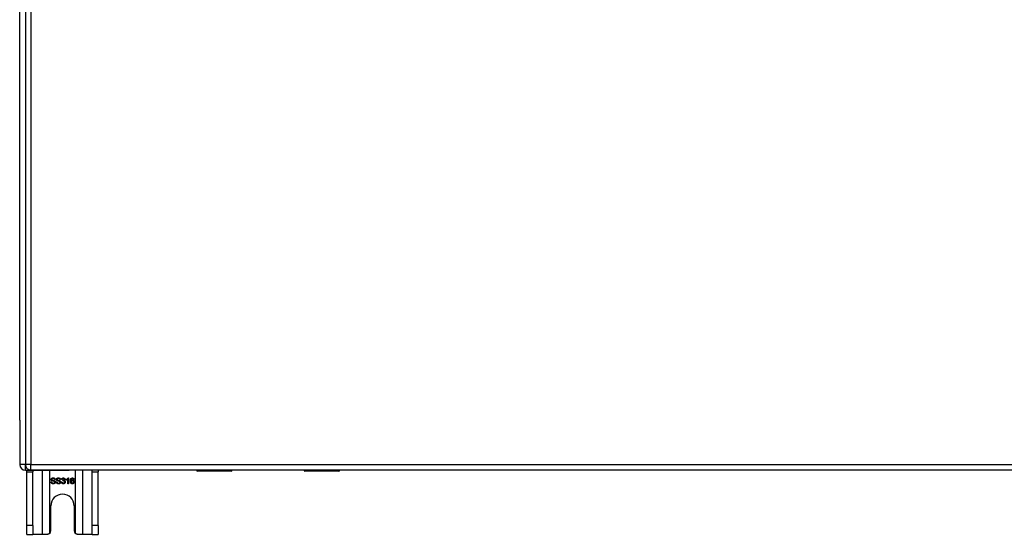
# Model space of a CAD drawing. Header units: inches. Extents: x 25 to 627, y 68 to 290.
# Tile 94 of 250: x 206.06 to 223.29, y 159.55 to 168.56. Entities that reach past the tile are written whole.
import ezdxf

# ---------------------------------------------------------------- set-up
doc = ezdxf.new("R2010")
doc.units = ezdxf.units.IN
doc.header["$MEASUREMENT"] = 0
doc.layers.add('Visible Edges(ANSI)', color=7, linetype='Continuous', lineweight=25)
doc.layers.add('Visible Tangent Edges(ANSI)', color=7, linetype='Continuous', lineweight=25)

msp = doc.modelspace()

# ---------------------------------------------------------------- linework, layer by layer
at = {"layer": 'Visible Edges(ANSI)'}
for p, q in [((206.156, 192.491), (206.156, 160.771)), ((206.057, 161.544), (206.057, 191.796)), ((206.057, 161.544), (206.057, 160.769)), ((206.156, 160.67), (206.923, 160.67)), ((206.182, 160.639), (206.182, 160.67)), ((265.86, 160.672), (206.255, 160.672)), ((206.287, 160.67), (206.287, 160.639)), ((209.151, 160.67), (206.923, 160.67)), ((207.327, 160.639), (207.327, 160.67)), ((207.432, 160.67), (207.432, 160.639)), ((209.76, 160.652), (209.17, 160.652)), ((209.776, 160.672), (209.776, 160.668)), ((211.036, 160.67), (209.776, 160.67)), ((211.036, 160.668), (211.036, 160.672)), ((211.641, 160.652), (211.051, 160.652)), ((243.353, 160.67), (211.66, 160.67)), ((206.182, 159.701), (206.182, 160.639)), ((206.287, 159.701), (206.287, 160.639)), ((206.68, 160.505), (206.668, 160.504)), ((206.774, 160.505), (206.761, 160.504)), ((206.803, 160.505), (206.791, 160.507)), ((206.814, 160.48), (206.815, 160.491)), ((206.877, 160.496), (206.877, 160.508)), ((206.901, 160.433), (206.901, 160.511)), ((206.906, 160.533), (206.914, 160.533)), ((206.914, 160.533), (206.914, 160.433)), ((207.009, 160.508), (206.997, 160.507)), ((207.327, 159.701), (207.327, 160.639)), ((207.432, 159.701), (207.432, 160.639)), ((206.604, 160.465), (206.616, 160.466)), ((206.697, 160.465), (206.709, 160.466)), ((206.79, 160.459), (206.802, 160.461)), ((206.914, 160.433), (206.901, 160.433)), ((206.604, 159.607), (206.604, 160.045)), ((207.01, 160.045), (207.01, 159.607)), ((206.182, 159.545), (206.182, 159.701)), ((206.287, 159.701), (206.287, 159.545)), ((207.327, 159.545), (207.327, 159.701)), ((207.432, 159.701), (207.432, 159.545)), ((206.182, 159.545), (206.287, 159.545)), ((206.451, 159.545), (206.287, 159.545)), ((206.542, 159.545), (206.451, 159.545)), ((207.163, 159.545), (207.072, 159.545)), ((207.327, 159.545), (207.163, 159.545)), ((207.327, 159.545), (207.432, 159.545))]:
    msp.add_line(p, q, dxfattribs=at)
at = {"layer": 'Visible Edges(ANSI)', "flags": 128}
for points in [[(206.607, 160.507), (206.607, 160.509), (206.608, 160.511), (206.608, 160.512), (206.608, 160.514), (206.609, 160.516), (206.61, 160.518), (206.611, 160.519), (206.612, 160.521), (206.613, 160.523), (206.614, 160.524), (206.615, 160.526), (206.617, 160.527), (206.619, 160.528), (206.62, 160.529), (206.622, 160.53), (206.624, 160.531), (206.626, 160.532), (206.629, 160.533), (206.631, 160.533), (206.633, 160.534), (206.635, 160.534), (206.638, 160.534), (206.64, 160.534), (206.643, 160.534)], [(206.622, 160.485), (206.62, 160.486), (206.619, 160.486), (206.618, 160.487), (206.617, 160.488), (206.616, 160.489), (206.615, 160.489), (206.614, 160.49), (206.614, 160.491), (206.613, 160.492), (206.612, 160.493), (206.612, 160.494), (206.611, 160.494), (206.61, 160.495), (206.61, 160.496), (206.609, 160.497), (206.609, 160.498), (206.609, 160.499), (206.608, 160.5), (206.608, 160.501), (206.608, 160.502), (206.608, 160.504), (206.607, 160.505), (206.607, 160.506), (206.607, 160.507)], [(206.643, 160.523), (206.641, 160.523), (206.639, 160.523), (206.638, 160.523), (206.636, 160.522), (206.634, 160.522), (206.633, 160.522), (206.631, 160.521), (206.63, 160.521), (206.629, 160.52), (206.628, 160.52), (206.627, 160.519), (206.626, 160.518), (206.625, 160.518), (206.624, 160.517), (206.623, 160.516), (206.623, 160.515), (206.622, 160.514), (206.622, 160.513), (206.621, 160.513), (206.621, 160.512), (206.62, 160.511), (206.62, 160.51), (206.62, 160.509), (206.62, 160.508)], [(206.62, 160.508), (206.62, 160.507), (206.62, 160.507), (206.62, 160.506), (206.62, 160.506), (206.62, 160.506), (206.62, 160.505), (206.62, 160.505), (206.621, 160.504), (206.621, 160.504), (206.621, 160.504), (206.621, 160.503), (206.621, 160.503), (206.621, 160.502), (206.621, 160.502), (206.622, 160.502), (206.622, 160.501), (206.622, 160.501), (206.622, 160.501), (206.623, 160.5), (206.623, 160.5), (206.623, 160.5), (206.623, 160.499), (206.624, 160.499), (206.624, 160.499)], [(206.659, 160.474), (206.658, 160.474), (206.657, 160.475), (206.656, 160.475), (206.655, 160.475), (206.654, 160.476), (206.652, 160.476), (206.651, 160.476), (206.649, 160.477), (206.647, 160.477), (206.645, 160.478), (206.643, 160.478), (206.641, 160.479), (206.639, 160.479), (206.637, 160.48), (206.635, 160.48), (206.633, 160.481), (206.631, 160.482), (206.629, 160.482), (206.628, 160.483), (206.626, 160.483), (206.625, 160.484), (206.624, 160.484), (206.623, 160.485), (206.622, 160.485)], [(206.624, 160.499), (206.625, 160.498), (206.626, 160.498), (206.627, 160.497), (206.628, 160.497), (206.629, 160.496), (206.631, 160.495), (206.633, 160.495), (206.635, 160.494), (206.637, 160.494), (206.639, 160.493), (206.641, 160.492), (206.644, 160.492), (206.647, 160.491), (206.649, 160.491), (206.652, 160.49), (206.654, 160.489), (206.656, 160.489), (206.658, 160.488), (206.66, 160.488), (206.661, 160.487), (206.663, 160.487), (206.664, 160.486), (206.665, 160.486), (206.666, 160.485)], [(206.643, 160.534), (206.645, 160.534), (206.648, 160.534), (206.651, 160.534), (206.653, 160.534), (206.656, 160.533), (206.658, 160.532), (206.66, 160.532), (206.662, 160.531), (206.664, 160.53), (206.666, 160.529), (206.668, 160.528), (206.67, 160.526), (206.671, 160.525), (206.673, 160.524), (206.674, 160.522), (206.675, 160.52), (206.677, 160.519), (206.677, 160.517), (206.678, 160.515), (206.679, 160.513), (206.68, 160.511), (206.68, 160.509), (206.68, 160.507), (206.68, 160.505)], [(206.668, 160.504), (206.667, 160.505), (206.667, 160.507), (206.667, 160.508), (206.666, 160.509), (206.666, 160.511), (206.665, 160.512), (206.665, 160.513), (206.664, 160.514), (206.663, 160.515), (206.663, 160.516), (206.662, 160.517), (206.661, 160.518), (206.66, 160.519), (206.659, 160.519), (206.657, 160.52), (206.656, 160.521), (206.655, 160.521), (206.653, 160.522), (206.652, 160.522), (206.65, 160.522), (206.649, 160.522), (206.647, 160.523), (206.645, 160.523), (206.643, 160.523)], [(206.666, 160.485), (206.668, 160.485), (206.669, 160.484), (206.67, 160.483), (206.672, 160.482), (206.673, 160.482), (206.674, 160.481), (206.675, 160.48), (206.676, 160.479), (206.677, 160.478), (206.678, 160.477), (206.678, 160.476), (206.679, 160.475), (206.68, 160.474), (206.68, 160.473), (206.681, 160.472), (206.681, 160.471), (206.682, 160.47), (206.682, 160.469), (206.683, 160.467), (206.683, 160.466), (206.683, 160.465), (206.683, 160.464), (206.683, 160.462), (206.683, 160.461)], [(206.701, 160.507), (206.701, 160.509), (206.701, 160.511), (206.701, 160.512), (206.702, 160.514), (206.702, 160.516), (206.703, 160.518), (206.704, 160.519), (206.705, 160.521), (206.706, 160.523), (206.707, 160.524), (206.709, 160.526), (206.71, 160.527), (206.712, 160.528), (206.714, 160.529), (206.715, 160.53), (206.718, 160.531), (206.72, 160.532), (206.722, 160.533), (206.724, 160.533), (206.726, 160.534), (206.729, 160.534), (206.731, 160.534), (206.733, 160.534), (206.736, 160.534)], [(206.715, 160.485), (206.714, 160.486), (206.713, 160.486), (206.711, 160.487), (206.71, 160.488), (206.709, 160.489), (206.709, 160.489), (206.708, 160.49), (206.707, 160.491), (206.706, 160.492), (206.705, 160.493), (206.705, 160.494), (206.704, 160.494), (206.704, 160.495), (206.703, 160.496), (206.703, 160.497), (206.702, 160.498), (206.702, 160.499), (206.701, 160.5), (206.701, 160.501), (206.701, 160.502), (206.701, 160.504), (206.701, 160.505), (206.701, 160.506), (206.701, 160.507)], [(206.736, 160.523), (206.734, 160.523), (206.733, 160.523), (206.731, 160.523), (206.729, 160.522), (206.728, 160.522), (206.726, 160.522), (206.725, 160.521), (206.723, 160.521), (206.722, 160.52), (206.721, 160.52), (206.72, 160.519), (206.719, 160.518), (206.718, 160.518), (206.717, 160.517), (206.716, 160.516), (206.716, 160.515), (206.715, 160.514), (206.715, 160.513), (206.714, 160.513), (206.714, 160.512), (206.714, 160.511), (206.714, 160.51), (206.713, 160.509), (206.713, 160.508)], [(206.713, 160.508), (206.713, 160.507), (206.713, 160.507), (206.713, 160.506), (206.713, 160.506), (206.714, 160.506), (206.714, 160.505), (206.714, 160.505), (206.714, 160.504), (206.714, 160.504), (206.714, 160.504), (206.714, 160.503), (206.714, 160.503), (206.714, 160.502), (206.715, 160.502), (206.715, 160.502), (206.715, 160.501), (206.715, 160.501), (206.716, 160.501), (206.716, 160.5), (206.716, 160.5), (206.716, 160.5), (206.717, 160.499), (206.717, 160.499), (206.717, 160.499)], [(206.752, 160.474), (206.751, 160.474), (206.75, 160.475), (206.749, 160.475), (206.748, 160.475), (206.747, 160.476), (206.746, 160.476), (206.744, 160.476), (206.742, 160.477), (206.74, 160.477), (206.739, 160.478), (206.736, 160.478), (206.734, 160.479), (206.732, 160.479), (206.73, 160.48), (206.728, 160.48), (206.726, 160.481), (206.724, 160.482), (206.722, 160.482), (206.721, 160.483), (206.719, 160.483), (206.718, 160.484), (206.717, 160.484), (206.716, 160.485), (206.715, 160.485)], [(206.717, 160.499), (206.718, 160.498), (206.719, 160.498), (206.72, 160.497), (206.721, 160.497), (206.723, 160.496), (206.724, 160.495), (206.726, 160.495), (206.728, 160.494), (206.73, 160.494), (206.732, 160.493), (206.735, 160.492), (206.737, 160.492), (206.74, 160.491), (206.742, 160.491), (206.745, 160.49), (206.747, 160.489), (206.749, 160.489), (206.751, 160.488), (206.753, 160.488), (206.754, 160.487), (206.756, 160.487), (206.757, 160.486), (206.758, 160.486), (206.76, 160.485)], [(206.736, 160.534), (206.739, 160.534), (206.741, 160.534), (206.744, 160.534), (206.746, 160.534), (206.749, 160.533), (206.751, 160.532), (206.753, 160.532), (206.756, 160.531), (206.758, 160.53), (206.76, 160.529), (206.761, 160.528), (206.763, 160.526), (206.765, 160.525), (206.766, 160.524), (206.767, 160.522), (206.769, 160.52), (206.77, 160.519), (206.771, 160.517), (206.771, 160.515), (206.772, 160.513), (206.773, 160.511), (206.773, 160.509), (206.773, 160.507), (206.774, 160.505)], [(206.761, 160.504), (206.761, 160.505), (206.76, 160.507), (206.76, 160.508), (206.76, 160.509), (206.759, 160.511), (206.759, 160.512), (206.758, 160.513), (206.757, 160.514), (206.757, 160.515), (206.756, 160.516), (206.755, 160.517), (206.754, 160.518), (206.753, 160.519), (206.752, 160.519), (206.751, 160.52), (206.749, 160.521), (206.748, 160.521), (206.747, 160.522), (206.745, 160.522), (206.744, 160.522), (206.742, 160.522), (206.74, 160.523), (206.738, 160.523), (206.736, 160.523)], [(206.76, 160.485), (206.761, 160.485), (206.762, 160.484), (206.764, 160.483), (206.765, 160.482), (206.766, 160.482), (206.767, 160.481), (206.768, 160.48), (206.769, 160.479), (206.77, 160.478), (206.771, 160.477), (206.772, 160.476), (206.772, 160.475), (206.773, 160.474), (206.774, 160.473), (206.774, 160.472), (206.775, 160.471), (206.775, 160.47), (206.775, 160.469), (206.776, 160.467), (206.776, 160.466), (206.776, 160.465), (206.776, 160.464), (206.777, 160.462), (206.777, 160.461)], [(206.791, 160.507), (206.791, 160.509), (206.792, 160.511), (206.792, 160.513), (206.793, 160.515), (206.794, 160.516), (206.795, 160.518), (206.796, 160.52), (206.797, 160.521), (206.798, 160.523), (206.799, 160.524), (206.8, 160.525), (206.801, 160.526), (206.803, 160.527), (206.804, 160.528), (206.805, 160.529), (206.807, 160.53), (206.809, 160.531), (206.81, 160.531), (206.812, 160.532), (206.814, 160.532), (206.815, 160.533), (206.817, 160.533), (206.819, 160.533), (206.821, 160.533)], [(206.821, 160.523), (206.82, 160.523), (206.819, 160.523), (206.818, 160.523), (206.817, 160.523), (206.816, 160.522), (206.815, 160.522), (206.814, 160.521), (206.813, 160.521), (206.812, 160.52), (206.811, 160.52), (206.81, 160.519), (206.809, 160.519), (206.809, 160.518), (206.808, 160.517), (206.807, 160.516), (206.807, 160.515), (206.806, 160.514), (206.805, 160.513), (206.805, 160.512), (206.805, 160.51), (206.804, 160.509), (206.804, 160.508), (206.803, 160.506), (206.803, 160.505)], [(206.823, 160.481), (206.822, 160.481), (206.822, 160.481), (206.822, 160.481), (206.821, 160.481), (206.821, 160.481), (206.821, 160.481), (206.82, 160.481), (206.82, 160.481), (206.82, 160.481), (206.819, 160.481), (206.819, 160.481), (206.819, 160.481), (206.818, 160.481), (206.818, 160.481), (206.818, 160.481), (206.817, 160.481), (206.817, 160.481), (206.816, 160.481), (206.816, 160.481), (206.816, 160.481), (206.815, 160.48), (206.815, 160.48), (206.814, 160.48), (206.814, 160.48)], [(206.815, 160.491), (206.815, 160.491), (206.815, 160.491), (206.816, 160.491), (206.816, 160.491), (206.816, 160.491), (206.816, 160.491), (206.816, 160.491), (206.816, 160.491), (206.816, 160.491), (206.816, 160.491), (206.816, 160.491), (206.816, 160.491), (206.816, 160.491), (206.817, 160.491), (206.817, 160.491), (206.817, 160.491), (206.817, 160.491), (206.817, 160.491), (206.817, 160.491), (206.817, 160.491), (206.817, 160.491), (206.817, 160.491), (206.817, 160.491), (206.817, 160.491)], [(206.817, 160.491), (206.819, 160.491), (206.82, 160.491), (206.821, 160.491), (206.822, 160.491), (206.824, 160.491), (206.825, 160.492), (206.826, 160.492), (206.827, 160.493), (206.828, 160.493), (206.829, 160.494), (206.83, 160.494), (206.831, 160.495), (206.832, 160.496), (206.833, 160.496), (206.834, 160.497), (206.835, 160.498), (206.836, 160.499), (206.836, 160.5), (206.837, 160.501), (206.837, 160.502), (206.837, 160.503), (206.837, 160.505), (206.838, 160.506), (206.838, 160.507)], [(206.821, 160.533), (206.823, 160.533), (206.825, 160.533), (206.827, 160.533), (206.829, 160.532), (206.831, 160.532), (206.833, 160.531), (206.834, 160.53), (206.836, 160.53), (206.838, 160.529), (206.839, 160.528), (206.841, 160.527), (206.842, 160.525), (206.843, 160.524), (206.845, 160.523), (206.846, 160.521), (206.847, 160.52), (206.848, 160.518), (206.848, 160.517), (206.849, 160.515), (206.849, 160.514), (206.85, 160.512), (206.85, 160.511), (206.85, 160.509), (206.85, 160.507)], [(206.838, 160.507), (206.838, 160.508), (206.838, 160.51), (206.837, 160.511), (206.837, 160.512), (206.837, 160.513), (206.837, 160.514), (206.836, 160.514), (206.836, 160.515), (206.835, 160.516), (206.834, 160.517), (206.834, 160.518), (206.833, 160.519), (206.832, 160.519), (206.831, 160.52), (206.831, 160.521), (206.83, 160.521), (206.829, 160.522), (206.828, 160.522), (206.827, 160.522), (206.826, 160.523), (206.825, 160.523), (206.824, 160.523), (206.822, 160.523), (206.821, 160.523)], [(206.842, 160.462), (206.842, 160.463), (206.842, 160.465), (206.842, 160.466), (206.842, 160.467), (206.841, 160.469), (206.841, 160.47), (206.84, 160.471), (206.84, 160.472), (206.839, 160.473), (206.838, 160.474), (206.838, 160.475), (206.837, 160.476), (206.836, 160.477), (206.835, 160.478), (206.834, 160.478), (206.833, 160.479), (206.832, 160.48), (206.83, 160.48), (206.829, 160.481), (206.828, 160.481), (206.827, 160.481), (206.825, 160.481), (206.824, 160.481), (206.823, 160.481)], [(206.85, 160.507), (206.85, 160.506), (206.85, 160.505), (206.85, 160.504), (206.85, 160.503), (206.85, 160.502), (206.849, 160.501), (206.849, 160.5), (206.849, 160.499), (206.848, 160.498), (206.848, 160.497), (206.847, 160.496), (206.847, 160.495), (206.846, 160.494), (206.846, 160.494), (206.845, 160.493), (206.844, 160.492), (206.843, 160.491), (206.843, 160.491), (206.842, 160.49), (206.841, 160.489), (206.84, 160.489), (206.839, 160.488), (206.838, 160.487), (206.837, 160.487)], [(206.837, 160.487), (206.838, 160.487), (206.839, 160.486), (206.841, 160.486), (206.842, 160.485), (206.843, 160.484), (206.844, 160.484), (206.846, 160.483), (206.847, 160.482), (206.848, 160.481), (206.849, 160.48), (206.849, 160.479), (206.85, 160.478), (206.851, 160.477), (206.852, 160.476), (206.852, 160.475), (206.853, 160.474), (206.854, 160.472), (206.854, 160.471), (206.854, 160.47), (206.855, 160.468), (206.855, 160.467), (206.855, 160.465), (206.855, 160.464), (206.855, 160.462)], [(206.877, 160.508), (206.878, 160.509), (206.88, 160.51), (206.882, 160.511), (206.883, 160.511), (206.885, 160.512), (206.886, 160.513), (206.888, 160.514), (206.889, 160.515), (206.891, 160.516), (206.892, 160.517), (206.893, 160.519), (206.895, 160.52), (206.896, 160.521), (206.897, 160.522), (206.898, 160.523), (206.899, 160.524), (206.9, 160.525), (206.901, 160.526), (206.902, 160.528), (206.903, 160.529), (206.904, 160.53), (206.904, 160.531), (206.905, 160.532), (206.906, 160.533)], [(206.901, 160.511), (206.9, 160.51), (206.9, 160.509), (206.899, 160.509), (206.898, 160.508), (206.897, 160.507), (206.896, 160.507), (206.895, 160.506), (206.894, 160.505), (206.893, 160.505), (206.892, 160.504), (206.891, 160.503), (206.89, 160.502), (206.888, 160.502), (206.887, 160.501), (206.886, 160.5), (206.885, 160.5), (206.884, 160.499), (206.883, 160.499), (206.882, 160.498), (206.881, 160.498), (206.88, 160.497), (206.879, 160.497), (206.878, 160.496), (206.877, 160.496)], [(206.944, 160.479), (206.944, 160.482), (206.945, 160.484), (206.945, 160.486), (206.945, 160.489), (206.945, 160.491), (206.945, 160.493), (206.945, 160.495), (206.946, 160.497), (206.946, 160.499), (206.946, 160.501), (206.947, 160.503), (206.947, 160.505), (206.948, 160.506), (206.948, 160.508), (206.949, 160.51), (206.949, 160.511), (206.95, 160.513), (206.95, 160.514), (206.951, 160.515), (206.952, 160.517), (206.953, 160.518), (206.953, 160.519), (206.954, 160.521), (206.955, 160.522)], [(206.955, 160.522), (206.956, 160.523), (206.957, 160.523), (206.958, 160.524), (206.958, 160.525), (206.959, 160.526), (206.96, 160.527), (206.961, 160.527), (206.962, 160.528), (206.963, 160.529), (206.964, 160.529), (206.965, 160.53), (206.966, 160.53), (206.967, 160.531), (206.968, 160.531), (206.969, 160.531), (206.971, 160.532), (206.972, 160.532), (206.973, 160.532), (206.974, 160.533), (206.975, 160.533), (206.976, 160.533), (206.978, 160.533), (206.979, 160.533), (206.98, 160.533)], [(206.969, 160.52), (206.968, 160.519), (206.967, 160.518), (206.967, 160.517), (206.966, 160.516), (206.965, 160.516), (206.964, 160.515), (206.963, 160.513), (206.963, 160.512), (206.962, 160.511), (206.961, 160.51), (206.961, 160.509), (206.96, 160.507), (206.96, 160.506), (206.959, 160.504), (206.959, 160.503), (206.958, 160.501), (206.958, 160.499), (206.958, 160.498), (206.957, 160.496), (206.957, 160.493), (206.957, 160.491), (206.957, 160.489), (206.957, 160.487), (206.957, 160.484)], [(206.957, 160.484), (206.957, 160.485), (206.958, 160.486), (206.959, 160.487), (206.96, 160.488), (206.961, 160.489), (206.962, 160.49), (206.962, 160.491), (206.963, 160.492), (206.964, 160.492), (206.965, 160.493), (206.966, 160.494), (206.968, 160.494), (206.969, 160.495), (206.97, 160.495), (206.971, 160.496), (206.972, 160.496), (206.973, 160.496), (206.974, 160.497), (206.975, 160.497), (206.976, 160.497), (206.977, 160.497), (206.979, 160.497), (206.98, 160.498), (206.981, 160.498)], [(206.978, 160.487), (206.977, 160.487), (206.976, 160.487), (206.974, 160.486), (206.973, 160.486), (206.972, 160.486), (206.971, 160.485), (206.97, 160.485), (206.968, 160.484), (206.967, 160.483), (206.966, 160.483), (206.965, 160.482), (206.964, 160.481), (206.963, 160.48), (206.963, 160.479), (206.962, 160.478), (206.961, 160.476), (206.961, 160.475), (206.96, 160.474), (206.96, 160.473), (206.959, 160.471), (206.959, 160.47), (206.959, 160.468), (206.959, 160.467), (206.959, 160.465)], [(206.98, 160.523), (206.979, 160.523), (206.979, 160.523), (206.978, 160.523), (206.978, 160.523), (206.977, 160.523), (206.977, 160.523), (206.976, 160.523), (206.976, 160.523), (206.975, 160.523), (206.975, 160.522), (206.975, 160.522), (206.974, 160.522), (206.974, 160.522), (206.973, 160.522), (206.973, 160.522), (206.972, 160.522), (206.972, 160.521), (206.972, 160.521), (206.971, 160.521), (206.971, 160.521), (206.97, 160.52), (206.97, 160.52), (206.97, 160.52), (206.969, 160.52)], [(206.998, 160.464), (206.998, 160.466), (206.998, 160.468), (206.998, 160.469), (206.997, 160.471), (206.997, 160.472), (206.997, 160.474), (206.996, 160.475), (206.995, 160.476), (206.995, 160.477), (206.994, 160.479), (206.993, 160.48), (206.992, 160.481), (206.991, 160.482), (206.99, 160.483), (206.989, 160.483), (206.988, 160.484), (206.987, 160.485), (206.986, 160.485), (206.985, 160.486), (206.984, 160.486), (206.982, 160.486), (206.981, 160.487), (206.98, 160.487), (206.978, 160.487)], [(206.98, 160.533), (206.982, 160.533), (206.984, 160.533), (206.986, 160.533), (206.988, 160.532), (206.989, 160.532), (206.991, 160.531), (206.993, 160.531), (206.994, 160.53), (206.996, 160.529), (206.997, 160.528), (206.998, 160.527), (207, 160.526), (207.001, 160.525), (207.002, 160.524), (207.003, 160.523), (207.004, 160.521), (207.005, 160.52), (207.006, 160.519), (207.006, 160.517), (207.007, 160.515), (207.008, 160.514), (207.008, 160.512), (207.008, 160.51), (207.009, 160.508)], [(206.992, 160.518), (206.992, 160.518), (206.991, 160.519), (206.991, 160.519), (206.99, 160.519), (206.99, 160.52), (206.989, 160.52), (206.989, 160.52), (206.988, 160.521), (206.988, 160.521), (206.987, 160.521), (206.987, 160.521), (206.986, 160.522), (206.986, 160.522), (206.985, 160.522), (206.985, 160.522), (206.984, 160.522), (206.984, 160.523), (206.983, 160.523), (206.983, 160.523), (206.982, 160.523), (206.981, 160.523), (206.981, 160.523), (206.98, 160.523), (206.98, 160.523)], [(206.981, 160.498), (206.983, 160.497), (206.985, 160.497), (206.987, 160.497), (206.989, 160.497), (206.991, 160.496), (206.992, 160.495), (206.994, 160.494), (206.996, 160.494), (206.997, 160.492), (206.999, 160.491), (207, 160.49), (207.002, 160.489), (207.003, 160.487), (207.005, 160.485), (207.006, 160.484), (207.007, 160.482), (207.008, 160.48), (207.008, 160.478), (207.009, 160.476), (207.01, 160.474), (207.01, 160.472), (207.01, 160.47), (207.01, 160.468), (207.011, 160.465)], [(206.997, 160.507), (206.996, 160.508), (206.996, 160.508), (206.996, 160.509), (206.996, 160.509), (206.996, 160.51), (206.996, 160.511), (206.995, 160.511), (206.995, 160.512), (206.995, 160.512), (206.995, 160.513), (206.995, 160.513), (206.995, 160.513), (206.994, 160.514), (206.994, 160.514), (206.994, 160.515), (206.994, 160.515), (206.994, 160.515), (206.993, 160.516), (206.993, 160.516), (206.993, 160.517), (206.993, 160.517), (206.992, 160.517), (206.992, 160.517), (206.992, 160.518)], [(206.646, 160.431), (206.643, 160.431), (206.64, 160.431), (206.637, 160.432), (206.634, 160.432), (206.631, 160.433), (206.628, 160.433), (206.626, 160.434), (206.624, 160.435), (206.621, 160.436), (206.619, 160.437), (206.617, 160.439), (206.615, 160.44), (206.614, 160.441), (206.612, 160.443), (206.611, 160.445), (206.609, 160.447), (206.608, 160.449), (206.607, 160.451), (206.606, 160.453), (206.605, 160.455), (206.605, 160.458), (206.604, 160.46), (206.604, 160.462), (206.604, 160.465)], [(206.616, 160.466), (206.616, 160.464), (206.617, 160.462), (206.617, 160.461), (206.618, 160.459), (206.618, 160.458), (206.619, 160.456), (206.62, 160.455), (206.62, 160.454), (206.621, 160.452), (206.622, 160.451), (206.623, 160.45), (206.624, 160.449), (206.626, 160.448), (206.627, 160.447), (206.629, 160.447), (206.63, 160.446), (206.632, 160.445), (206.634, 160.444), (206.636, 160.444), (206.638, 160.444), (206.64, 160.443), (206.642, 160.443), (206.644, 160.443), (206.646, 160.443)], [(206.683, 160.461), (206.683, 160.459), (206.683, 160.457), (206.683, 160.455), (206.682, 160.453), (206.682, 160.451), (206.681, 160.449), (206.68, 160.448), (206.679, 160.446), (206.678, 160.444), (206.676, 160.443), (206.675, 160.441), (206.673, 160.44), (206.671, 160.438), (206.67, 160.437), (206.668, 160.436), (206.666, 160.435), (206.663, 160.434), (206.661, 160.433), (206.659, 160.433), (206.656, 160.432), (206.654, 160.432), (206.652, 160.431), (206.649, 160.431), (206.646, 160.431)], [(206.646, 160.443), (206.648, 160.443), (206.649, 160.443), (206.651, 160.443), (206.653, 160.443), (206.655, 160.444), (206.656, 160.444), (206.658, 160.445), (206.659, 160.445), (206.661, 160.446), (206.662, 160.446), (206.663, 160.447), (206.664, 160.448), (206.665, 160.449), (206.666, 160.449), (206.667, 160.45), (206.668, 160.451), (206.668, 160.452), (206.669, 160.453), (206.669, 160.454), (206.67, 160.455), (206.67, 160.456), (206.67, 160.458), (206.671, 160.459), (206.671, 160.46)], [(206.671, 160.46), (206.671, 160.461), (206.671, 160.461), (206.67, 160.462), (206.67, 160.463), (206.67, 160.464), (206.67, 160.464), (206.67, 160.465), (206.669, 160.466), (206.669, 160.466), (206.669, 160.467), (206.668, 160.467), (206.668, 160.468), (206.667, 160.469), (206.667, 160.469), (206.666, 160.47), (206.666, 160.47), (206.665, 160.471), (206.664, 160.471), (206.663, 160.472), (206.663, 160.472), (206.662, 160.473), (206.661, 160.473), (206.66, 160.474), (206.659, 160.474)], [(206.74, 160.431), (206.736, 160.431), (206.733, 160.431), (206.73, 160.432), (206.727, 160.432), (206.724, 160.433), (206.722, 160.433), (206.719, 160.434), (206.717, 160.435), (206.715, 160.436), (206.712, 160.437), (206.71, 160.439), (206.709, 160.44), (206.707, 160.441), (206.705, 160.443), (206.704, 160.445), (206.702, 160.447), (206.701, 160.449), (206.7, 160.451), (206.699, 160.453), (206.698, 160.455), (206.698, 160.458), (206.697, 160.46), (206.697, 160.462), (206.697, 160.465)], [(206.709, 160.466), (206.71, 160.464), (206.71, 160.462), (206.71, 160.461), (206.711, 160.459), (206.711, 160.458), (206.712, 160.456), (206.713, 160.455), (206.714, 160.454), (206.714, 160.452), (206.715, 160.451), (206.716, 160.45), (206.718, 160.449), (206.719, 160.448), (206.72, 160.447), (206.722, 160.447), (206.724, 160.446), (206.725, 160.445), (206.727, 160.444), (206.729, 160.444), (206.731, 160.444), (206.733, 160.443), (206.735, 160.443), (206.737, 160.443), (206.739, 160.443)], [(206.739, 160.443), (206.741, 160.443), (206.743, 160.443), (206.744, 160.443), (206.746, 160.443), (206.748, 160.444), (206.749, 160.444), (206.751, 160.445), (206.752, 160.445), (206.754, 160.446), (206.755, 160.446), (206.756, 160.447), (206.757, 160.448), (206.758, 160.449), (206.759, 160.449), (206.76, 160.45), (206.761, 160.451), (206.762, 160.452), (206.762, 160.453), (206.763, 160.454), (206.763, 160.455), (206.763, 160.456), (206.764, 160.458), (206.764, 160.459), (206.764, 160.46)], [(206.777, 160.461), (206.776, 160.459), (206.776, 160.457), (206.776, 160.455), (206.775, 160.453), (206.775, 160.451), (206.774, 160.449), (206.773, 160.448), (206.772, 160.446), (206.771, 160.444), (206.769, 160.443), (206.768, 160.441), (206.766, 160.44), (206.765, 160.438), (206.763, 160.437), (206.761, 160.436), (206.759, 160.435), (206.757, 160.434), (206.754, 160.433), (206.752, 160.433), (206.75, 160.432), (206.747, 160.432), (206.745, 160.431), (206.742, 160.431), (206.74, 160.431)], [(206.764, 160.46), (206.764, 160.461), (206.764, 160.461), (206.764, 160.462), (206.764, 160.463), (206.763, 160.464), (206.763, 160.464), (206.763, 160.465), (206.763, 160.466), (206.762, 160.466), (206.762, 160.467), (206.762, 160.467), (206.761, 160.468), (206.761, 160.469), (206.76, 160.469), (206.76, 160.47), (206.759, 160.47), (206.758, 160.471), (206.757, 160.471), (206.757, 160.472), (206.756, 160.472), (206.755, 160.473), (206.754, 160.473), (206.753, 160.474), (206.752, 160.474)], [(206.822, 160.431), (206.819, 160.431), (206.817, 160.431), (206.815, 160.432), (206.813, 160.432), (206.811, 160.432), (206.809, 160.433), (206.808, 160.434), (206.806, 160.435), (206.804, 160.435), (206.803, 160.436), (206.801, 160.438), (206.8, 160.439), (206.798, 160.44), (206.797, 160.442), (206.796, 160.443), (206.795, 160.445), (206.794, 160.446), (206.793, 160.448), (206.792, 160.45), (206.791, 160.451), (206.791, 160.453), (206.79, 160.455), (206.79, 160.457), (206.79, 160.459)], [(206.802, 160.461), (206.802, 160.459), (206.803, 160.457), (206.803, 160.456), (206.804, 160.454), (206.804, 160.453), (206.805, 160.452), (206.805, 160.451), (206.806, 160.449), (206.807, 160.448), (206.808, 160.447), (206.808, 160.447), (206.809, 160.446), (206.81, 160.445), (206.811, 160.444), (206.812, 160.444), (206.813, 160.443), (206.814, 160.443), (206.815, 160.442), (206.816, 160.442), (206.817, 160.442), (206.818, 160.441), (206.819, 160.441), (206.82, 160.441), (206.822, 160.441)], [(206.855, 160.462), (206.855, 160.46), (206.855, 160.458), (206.855, 160.456), (206.854, 160.454), (206.854, 160.452), (206.853, 160.45), (206.852, 160.448), (206.851, 160.447), (206.85, 160.445), (206.849, 160.443), (206.847, 160.442), (206.846, 160.44), (206.844, 160.439), (206.842, 160.437), (206.841, 160.436), (206.839, 160.435), (206.837, 160.434), (206.835, 160.433), (206.833, 160.433), (206.831, 160.432), (206.828, 160.432), (206.826, 160.431), (206.824, 160.431), (206.822, 160.431)], [(206.822, 160.441), (206.823, 160.441), (206.824, 160.441), (206.826, 160.442), (206.827, 160.442), (206.828, 160.442), (206.83, 160.443), (206.831, 160.443), (206.832, 160.444), (206.833, 160.445), (206.834, 160.445), (206.835, 160.446), (206.836, 160.447), (206.837, 160.448), (206.838, 160.449), (206.839, 160.45), (206.84, 160.451), (206.84, 160.453), (206.841, 160.454), (206.841, 160.455), (206.841, 160.456), (206.842, 160.458), (206.842, 160.459), (206.842, 160.461), (206.842, 160.462)], [(206.979, 160.431), (206.977, 160.431), (206.974, 160.431), (206.972, 160.432), (206.97, 160.432), (206.967, 160.433), (206.965, 160.434), (206.963, 160.435), (206.961, 160.436), (206.959, 160.437), (206.958, 160.439), (206.956, 160.44), (206.954, 160.442), (206.953, 160.444), (206.951, 160.446), (206.95, 160.449), (206.949, 160.451), (206.948, 160.454), (206.947, 160.457), (206.946, 160.46), (206.946, 160.464), (206.945, 160.467), (206.945, 160.471), (206.945, 160.475), (206.944, 160.479)], [(206.959, 160.465), (206.959, 160.464), (206.959, 160.462), (206.959, 160.46), (206.959, 160.459), (206.96, 160.457), (206.96, 160.456), (206.961, 160.454), (206.961, 160.453), (206.962, 160.452), (206.963, 160.45), (206.964, 160.449), (206.964, 160.448), (206.965, 160.447), (206.966, 160.446), (206.968, 160.445), (206.969, 160.444), (206.97, 160.443), (206.971, 160.443), (206.972, 160.442), (206.974, 160.442), (206.975, 160.442), (206.976, 160.441), (206.978, 160.441), (206.979, 160.441)], [(207.011, 160.465), (207.01, 160.463), (207.01, 160.461), (207.01, 160.458), (207.01, 160.456), (207.009, 160.454), (207.008, 160.452), (207.007, 160.45), (207.006, 160.448), (207.005, 160.446), (207.004, 160.444), (207.003, 160.442), (207.002, 160.441), (207, 160.439), (206.999, 160.438), (206.997, 160.436), (206.995, 160.435), (206.993, 160.434), (206.992, 160.433), (206.99, 160.433), (206.988, 160.432), (206.986, 160.432), (206.984, 160.431), (206.981, 160.431), (206.979, 160.431)], [(206.979, 160.441), (206.98, 160.441), (206.981, 160.441), (206.983, 160.441), (206.984, 160.442), (206.985, 160.442), (206.986, 160.443), (206.987, 160.443), (206.988, 160.444), (206.989, 160.445), (206.99, 160.445), (206.991, 160.446), (206.992, 160.447), (206.993, 160.448), (206.994, 160.45), (206.995, 160.451), (206.995, 160.452), (206.996, 160.453), (206.996, 160.455), (206.997, 160.456), (206.997, 160.458), (206.998, 160.459), (206.998, 160.461), (206.998, 160.463), (206.998, 160.464)], [(206.586, 159.563), (206.584, 159.562), (206.583, 159.561), (206.581, 159.559), (206.58, 159.558), (206.578, 159.557), (206.577, 159.556), (206.575, 159.555), (206.573, 159.553), (206.571, 159.552), (206.569, 159.552), (206.567, 159.551), (206.566, 159.55), (206.564, 159.549), (206.562, 159.548), (206.56, 159.548), (206.558, 159.547), (206.556, 159.547), (206.554, 159.546), (206.552, 159.546), (206.55, 159.546), (206.548, 159.546), (206.546, 159.545), (206.544, 159.545), (206.542, 159.545)], [(207.072, 159.545), (207.07, 159.545), (207.068, 159.545), (207.066, 159.546), (207.064, 159.546), (207.062, 159.546), (207.06, 159.546), (207.059, 159.547), (207.057, 159.547), (207.055, 159.548), (207.053, 159.548), (207.051, 159.549), (207.049, 159.55), (207.047, 159.551), (207.045, 159.552), (207.043, 159.552), (207.041, 159.553), (207.04, 159.555), (207.038, 159.556), (207.036, 159.557), (207.034, 159.558), (207.033, 159.559), (207.031, 159.561), (207.03, 159.562), (207.028, 159.563)]]:
    msp.add_lwpolyline(points, dxfattribs=at)
at = {"layer": 'Visible Edges(ANSI)'}
for centre, radius, start, end in [((206.156, 160.769), 0.099, 180, 270), ((206.255, 160.771), 0.099, 180, 270), ((209.17, 160.672), 0.0197, 180.55, 270), ((209.76, 160.668), 0.0157, 270, 0), ((211.051, 160.668), 0.0157, 180, 270), ((211.641, 160.672), 0.0197, 270, 359.45), ((206.807, 160.045), 0.203, 0, 180), ((206.542, 159.607), 0.062, 314.9335, 0), ((207.072, 159.607), 0.062, 180, 225.0665)]:
    msp.add_arc(centre, radius, start, end, dxfattribs=at)
at = {"layer": 'Visible Tangent Edges(ANSI)'}
for p, q in [((206.255, 192.491), (206.255, 160.771)), ((206.156, 160.769), (206.057, 160.769)), ((206.255, 160.771), (206.156, 160.771)), ((206.156, 160.67), (206.156, 160.761)), ((206.255, 160.672), (206.255, 160.771)), ((206.255, 160.771), (265.86, 160.771)), ((206.451, 160.67), (206.451, 159.545)), ((206.586, 159.563), (206.586, 160.67)), ((207.028, 160.67), (207.028, 159.563)), ((207.163, 159.545), (207.163, 160.67)), ((209.17, 160.672), (209.17, 160.652)), ((209.76, 160.652), (209.76, 160.672)), ((211.051, 160.672), (211.051, 160.652)), ((211.641, 160.652), (211.641, 160.672)), ((206.182, 160.639), (206.287, 160.639)), ((207.327, 160.639), (207.432, 160.639)), ((206.287, 159.701), (206.182, 159.701)), ((207.432, 159.701), (207.327, 159.701))]:
    msp.add_line(p, q, dxfattribs=at)
at = {"layer": 'Visible Tangent Edges(ANSI)', "flags": 128}
for points in [[(209.39, 160.672), (209.391, 160.67), (209.392, 160.669), (209.394, 160.667), (209.396, 160.666), (209.398, 160.665), (209.401, 160.664), (209.404, 160.663), (209.407, 160.662), (209.41, 160.662), (209.414, 160.661), (209.418, 160.661), (209.421, 160.661), (209.425, 160.661), (209.429, 160.661), (209.432, 160.662), (209.436, 160.662), (209.439, 160.663), (209.442, 160.664), (209.445, 160.665), (209.447, 160.666), (209.449, 160.667), (209.45, 160.669), (209.452, 160.67), (209.452, 160.672)], [(209.433, 160.672), (209.432, 160.672), (209.431, 160.671), (209.43, 160.671), (209.429, 160.671), (209.428, 160.671), (209.427, 160.671), (209.426, 160.671), (209.425, 160.671), (209.424, 160.67), (209.423, 160.67), (209.422, 160.67), (209.421, 160.67), (209.42, 160.67), (209.419, 160.67), (209.418, 160.67), (209.417, 160.671), (209.416, 160.671), (209.416, 160.671), (209.415, 160.671), (209.414, 160.671), (209.413, 160.671), (209.412, 160.671), (209.411, 160.672), (209.41, 160.672)], [(211.359, 160.672), (211.36, 160.67), (211.361, 160.669), (211.363, 160.667), (211.364, 160.666), (211.367, 160.665), (211.369, 160.664), (211.372, 160.663), (211.375, 160.662), (211.379, 160.662), (211.382, 160.661), (211.386, 160.661), (211.39, 160.661), (211.394, 160.661), (211.397, 160.661), (211.401, 160.662), (211.404, 160.662), (211.408, 160.663), (211.41, 160.664), (211.413, 160.665), (211.415, 160.666), (211.417, 160.667), (211.419, 160.669), (211.42, 160.67), (211.421, 160.672)], [(211.401, 160.672), (211.4, 160.672), (211.399, 160.671), (211.399, 160.671), (211.398, 160.671), (211.397, 160.671), (211.396, 160.671), (211.395, 160.671), (211.394, 160.671), (211.393, 160.67), (211.392, 160.67), (211.391, 160.67), (211.39, 160.67), (211.389, 160.67), (211.388, 160.67), (211.387, 160.67), (211.386, 160.671), (211.385, 160.671), (211.384, 160.671), (211.383, 160.671), (211.382, 160.671), (211.381, 160.671), (211.38, 160.671), (211.379, 160.672), (211.379, 160.672)]]:
    msp.add_lwpolyline(points, dxfattribs=at)

doc.saveas('drawing.dxf')
